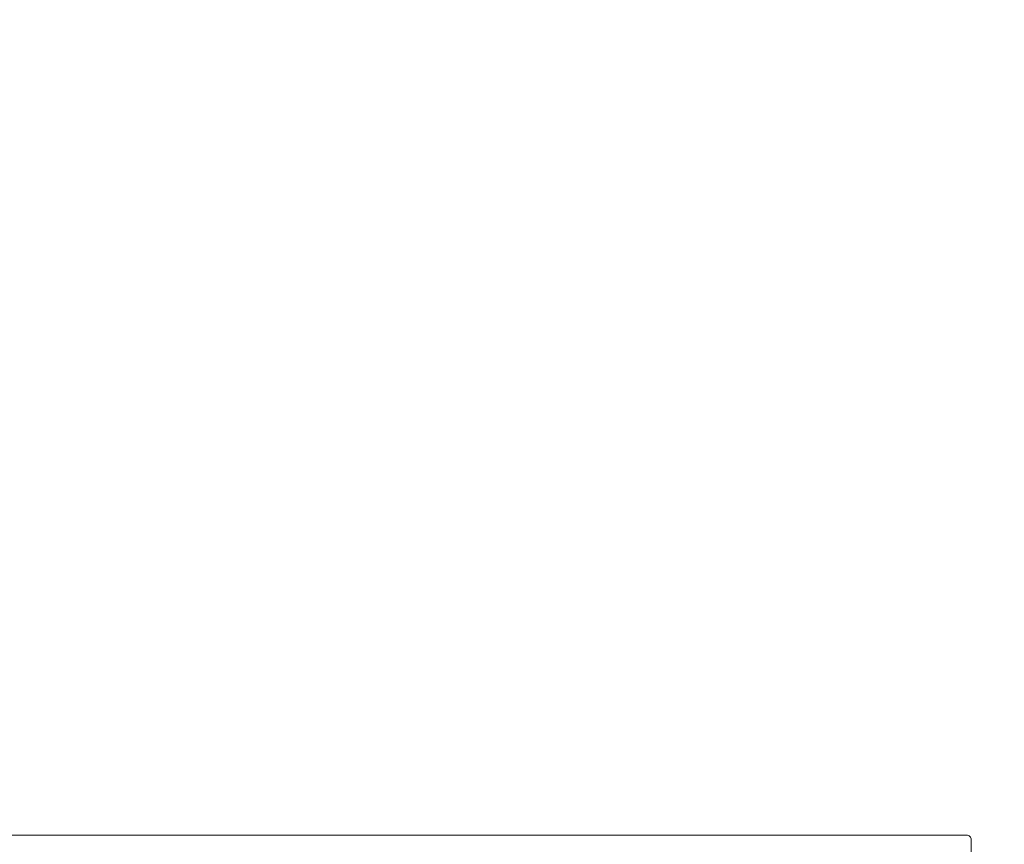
# Model space of a CAD drawing. Header units: millimetres. Extents: x 213386 to 459888, y 74252 to 208052.
# Tile 218 of 256: x 373136 to 373242, y 190845 to 190933. Entities that reach past the tile are written whole.
import ezdxf

# ---------------------------------------------------------------- set-up
doc = ezdxf.new("R2010")
doc.units = ezdxf.units.MM
doc.layers.get('Defpoints').update_dxf_attribs({"color": 255, "lineweight": 0})
doc.layers.add('FASÁDA DETAILNÍ', color=255, linetype='Continuous', lineweight=0)
doc.layers.add('NOVA', color=255, linetype='Continuous', lineweight=0)
doc.styles.add('CS-ROMANS', font='romans.shx', dxfattribs={"width": 0.75, "oblique": 5})
doc.dimstyles.new('A_KÓTA_50', dxfattribs={"dimtxt": 110, "dimasz": 2, "dimexe": 100, "dimexo": 1500, "dimgap": 40, "dimtad": 1, "dimrnd": 1, "dimdsep": 46, "dimtxsty": 'CS-ROMANS', "dimblk": 'KOT_CARA20', "dimcen": 45, "dimse1": 1, "dimse2": 1, "dimclrd": 256, "dimclre": 256, "dimclrt": 256, "dimadec": 0, "dimazin": 0, "dimtfac": 1, "dimtix": 1, "dimtmove": 2, "dimatfit": 3, "dimldrblk": 'OBLIQUE', "dimfxl": 100, "dimtolj": 1, "dimarcsym": 0})

# ---------------------------------------------------------------- blocks, each defined once
blk = doc.blocks.new('A$C29162560')
at = {"layer": 'FASÁDA DETAILNÍ'}
blk.add_lwpolyline([(-738.08, -11104.5), (-738.08, -11087, 0.414214), (-738.58, -11086.5), (-857.12, -11086.5, -0.414214), (-857.62, -11086), (-857.62, -11083, 0.414214), (-858.62, -11082), (-866.02, -11082, 0.414214), (-867.02, -11083), (-867.02, -11085.8, -0.414214), (-867.52, -11086.3), (-870.82, -11086.3, 0.414214), (-871.32, -11086.8), (-871.32, -11087.8, 0.414214)], format="xyb", dxfattribs=at)
blk = doc.blocks.new('KOT_CARA20')
for p, q in [((0, 20), (0, -20)), ((0, 0), (14.142, 14.142)), ((0, 0), (-14.142, -14.142))]:
    blk.add_line(p, q)
blk = doc.blocks.new('*D3950')
at = {"lineweight": -2, "transparency": 16777216}
blk.add_line((373745.55, 181384.15), (373745.55, 202680.15), dxfattribs=at)
at = {"layer": 'Defpoints', "color": 0, "transparency": 16777216}
for p in [(373428.86, 202682.15), (373745.55, 202682.15), (373010.82, 181382.15)]:
    blk.add_point(p, dxfattribs=at)
at = {"lineweight": -2, "transparency": 16777216, "xscale": 2, "yscale": 2, "zscale": 2}
for p, rotation in [((373745.55, 202682.15), 90), ((373745.55, 181382.15), 270)]:
    blk.add_blockref('KOT_CARA20', p, dxfattribs=dict(at, rotation=rotation))
at = {"transparency": 16777216, "insert": (373643.05, 192725.83), "char_height": 110, "attachment_point": 5, "rotation": 90, "style": 'CS-ROMANS'}
blk.add_mtext('\\A1;21300', dxfattribs=at)
blk = doc.blocks.new('_OBLIQUE')
at = {"color": 0, "linetype": 'ByBlock', "ltscale": 15}
blk.add_line((-0.5, -0.5), (0.5, 0.5), dxfattribs=at)

msp = doc.modelspace()

# ---------------------------------------------------------------- block references
at = {"layer": 'NOVA'}
msp.add_blockref('A$C29162560', (373976.638, 201932.154), dxfattribs=at)

# ---------------------------------------------------------------- dimensions: what is measured, and where the dimension line sits
dim = msp.add_linear_dim(base=(373745.548, 202682.154), p1=(373010.825, 181382.154), p2=(373428.861, 202682.154), angle=90, dimstyle='A_KÓTA_50')
dim.commit()
dim.dimension.update_dxf_attribs({"geometry": '*D3950', "text_midpoint": (373643.048, 192725.83), "dimtype": 160})

doc.saveas('drawing.dxf')
